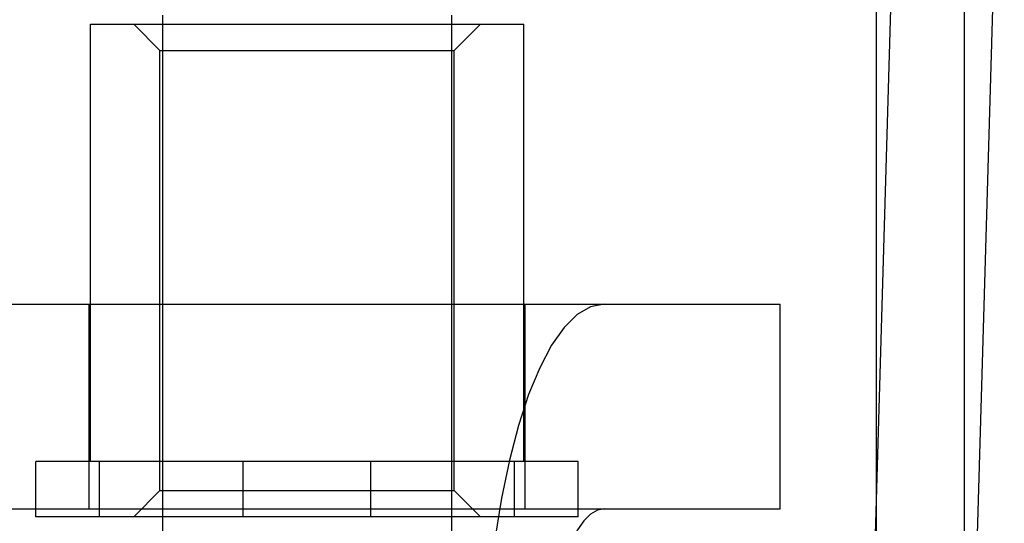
# Model space of a CAD drawing. Header units: inches. Extents: x 0 to 268, y 0 to 174.
# Tile 30 of 125: x 86.409 to 86.784, y 91.034 to 91.225. Entities that reach past the tile are written whole.
import ezdxf

# ---------------------------------------------------------------- set-up
doc = ezdxf.new("R2010")
doc.units = ezdxf.units.IN
doc.header["$LTSCALE"] = 14.754949
doc.header["$MEASUREMENT"] = 0
doc.linetypes.add('HIDDEN', pattern=[0.2, 0.1, -0.1])
doc.layers.add('DEFAULT_2', color=8, linetype='HIDDEN')
doc.layers.add('RIGHT_OR_MAIN_DOOR_ASSEMBLY', color=7, linetype='CONTINUOUS')

msp = doc.modelspace()

# ---------------------------------------------------------------- linework, layer by layer
at = {"layer": 'DEFAULT_2', "color": 8, "linetype": 'HIDDEN'}
for p, q in [((86.73484, 91.64524), (86.73484, 90.70555)), ((86.46315, 91.22712), (86.46315, 91.00362)), ((86.57315, 91.22712), (86.57315, 91.00362)), ((86.43565, 91.05712), (86.43565, 91.22362)), ((86.43565, 91.22362), (86.60065, 91.22362)), ((86.46215, 91.21362), (86.45215, 91.22362)), ((86.57415, 91.21362), (86.58415, 91.22362)), ((86.60065, 91.05712), (86.60065, 91.22362)), ((86.46215, 91.04612), (86.46215, 91.21362)), ((86.46215, 91.21362), (86.57415, 91.21362)), ((86.57415, 91.04612), (86.57415, 91.21362)), ((86.33248, 91.11712), (86.69826, 91.11712)), ((86.43515, 91.03912), (86.43515, 91.11712)), ((86.60115, 91.03912), (86.60115, 91.11712)), ((86.69826, 91.03912), (86.69826, 91.11712)), ((86.41491, 91.03612), (86.41491, 91.05712)), ((86.6214, 91.05712), (86.41491, 91.05712)), ((86.43919, 91.03612), (86.43919, 91.05712)), ((86.49387, 91.03612), (86.49387, 91.05712)), ((86.54244, 91.03612), (86.54244, 91.05712)), ((86.59711, 91.03612), (86.59711, 91.05712)), ((86.6214, 91.03612), (86.6214, 91.05712)), ((86.46215, 91.04612), (86.45215, 91.03612)), ((86.46215, 91.04612), (86.57415, 91.04612)), ((86.57415, 91.04612), (86.58415, 91.03612)), ((86.33248, 91.03912), (86.69826, 91.03912)), ((86.6214, 91.03612), (86.41491, 91.03612))]:
    msp.add_line(p, q, dxfattribs=at)
for points in [[(86.74465, 91.37868), (86.72996, 90.87644)], [(86.76803, 90.86435), (86.76813, 90.86511), (86.76828, 90.86633), (86.76841, 90.86755), (86.76853, 90.86877), (86.76863, 90.87), (86.76873, 90.87122), (86.76881, 90.87245), (86.76887, 90.87368), (86.76893, 90.8749), (86.78364, 91.37784)], [(86.63132, 91.11712), (86.62612, 91.1161), (86.62104, 91.11316), (86.61606, 91.10824), (86.61128, 91.10147), (86.60675, 91.09289), (86.60252, 91.08265), (86.59866, 91.07083), (86.5952, 91.05763), (86.59221, 91.04317), (86.5897, 91.02767), (86.58772, 91.0113), (86.58628, 90.99427), (86.58542, 90.97692), (86.58513, 90.95912)], [(86.63132, 91.03912), (86.62869, 91.0386), (86.62612, 91.03711), (86.6236, 91.03462), (86.62117, 91.03119), (86.61888, 91.02685), (86.61674, 91.02166), (86.61478, 91.01568), (86.61303, 91.009), (86.61152, 91.00168), (86.61025, 90.99383), (86.60924, 90.98554), (86.60852, 90.97692), (86.60808, 90.96813), (86.60793, 90.95912)]]:
    msp.add_lwpolyline(points, dxfattribs=at)
at = {"layer": 'RIGHT_OR_MAIN_DOOR_ASSEMBLY', "color": 3, "linetype": 'Continuous'}
msp.add_line((86.76834, 101.47362), (86.76834, 80.97362), dxfattribs=at)

doc.saveas('drawing.dxf')
